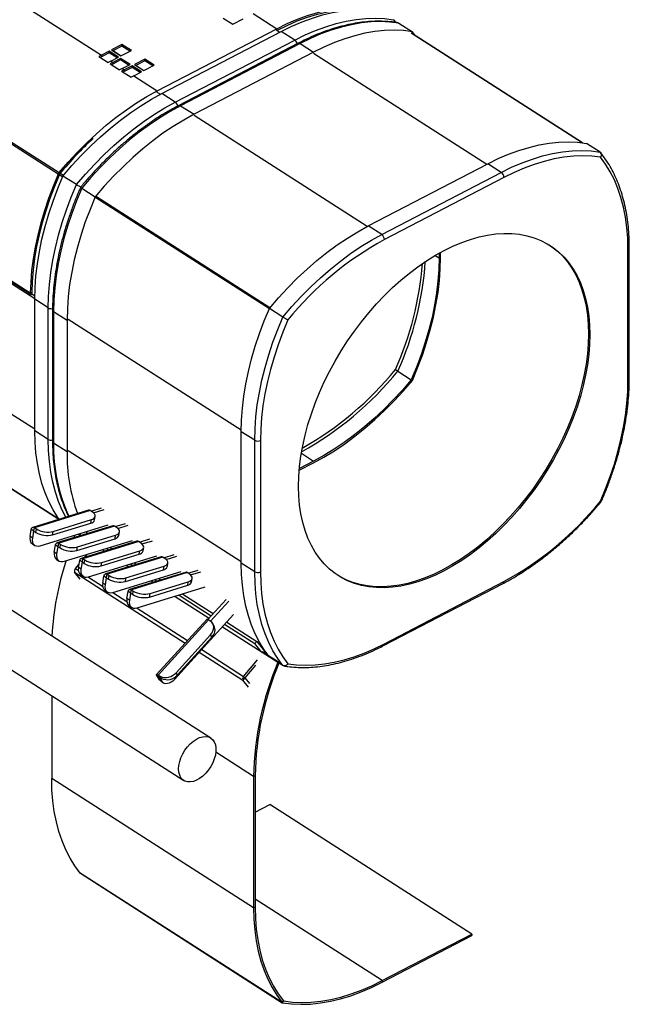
# Model space of a CAD drawing. Header units: millimetres. Extents: x 12 to 1823, y -1370 to 535.
# Tile 12 of 18: x 1421 to 1724, y -1054 to -565. Entities that reach past the tile are written whole.
import ezdxf

# ---------------------------------------------------------------- set-up
doc = ezdxf.new("R2010")
doc.units = ezdxf.units.MM

msp = doc.modelspace()

# ---------------------------------------------------------------- linework, layer by layer
at = {"color": 7, "linetype": 'Continuous', "lineweight": 25}
for p, q in [((1111.25, -358), (1461.67, -582.52)), ((1440.16, -641.72), (1061.96, -399.4)), ((1062.45, -398.62), (1440.64, -640.93)), ((1537.17, -561.9), (1548.88, -569.4)), ((1522.27, -564.21), (1526.95, -567.21)), ((1526.95, -567.21), (1532.15, -564.51)), ((1608.08, -566.3), (1607.23, -565.2)), ((1609.6, -566.63), (1616.3, -570.92)), ((1489.45, -600.32), (1548.88, -569.4)), ((1491.69, -601.65), (1551.13, -570.73)), ((1548.88, -570.22), (1548.88, -569.4)), ((1557.82, -575.02), (1551.13, -570.73)), ((1700.88, -626.12), (1615.86, -571.65)), ((1617.81, -572.9), (1616.3, -570.92)), ((1471.88, -577.2), (1466.68, -579.91)), ((1476.57, -580.21), (1471.88, -577.2)), ((1471.88, -578.02), (1471.88, -577.2)), ((1498.39, -605.93), (1557.82, -575.02)), ((1559.58, -576.6), (1500.14, -607.51)), ((1560.5, -576.74), (1501.06, -607.65)), ((1560.5, -576.74), (1567.19, -581.03)), ((1465.57, -580.49), (1461.67, -582.52)), ((1465.57, -581.31), (1461.67, -583.33)), ((1470.26, -583.49), (1465.57, -580.49)), ((1465.57, -581.31), (1465.57, -580.49)), ((1469.55, -583.86), (1465.57, -581.31)), ((1466.68, -579.91), (1471.37, -582.91)), ((1471.88, -578.02), (1467.39, -580.36)), ((1471.37, -582.91), (1476.57, -580.21)), ((1475.87, -580.57), (1471.88, -578.02)), ((1567.19, -581.03), (1507.76, -611.94)), ((1460.36, -583.21), (1465.04, -586.21)), ((1461.67, -582.52), (1461.67, -583.33)), ((1466.05, -586.85), (1470.73, -589.86)), ((1466.35, -585.52), (1470.26, -583.49)), ((1466.35, -585.52), (1467.36, -586.16)), ((1471.26, -584.13), (1467.36, -586.16)), ((1471.26, -584.95), (1467.36, -586.98)), ((1467.36, -586.16), (1467.36, -586.98)), ((1475.94, -587.14), (1471.26, -584.13)), ((1471.26, -584.95), (1471.26, -584.13)), ((1475.24, -587.5), (1471.26, -584.95)), ((1472.04, -589.17), (1475.94, -587.14)), ((1483.26, -584.5), (1478.06, -587.2)), ((1478.06, -587.2), (1482.75, -590.2)), ((1483.26, -585.31), (1478.77, -587.65)), ((1487.95, -587.5), (1483.26, -584.5)), ((1483.26, -585.31), (1483.26, -584.5)), ((1487.25, -587.86), (1483.26, -585.31)), ((1471.74, -590.5), (1476.42, -593.5)), ((1472.04, -589.17), (1473.05, -589.81)), ((1476.95, -587.78), (1473.05, -589.81)), ((1476.95, -588.6), (1473.05, -590.63)), ((1473.05, -589.81), (1473.05, -590.63)), ((1481.63, -590.78), (1476.95, -587.78)), ((1476.95, -588.6), (1476.95, -587.78)), ((1480.93, -591.15), (1476.95, -588.6)), ((1477.73, -592.81), (1481.63, -590.78)), ((1482.75, -590.2), (1487.95, -587.5)), ((1477.73, -592.81), (1489.45, -600.32)), ((1489.45, -601.13), (1489.45, -600.32)), ((1498.39, -605.93), (1491.69, -601.65)), ((1501.06, -607.65), (1507.76, -611.94)), ((1709.61, -630.71), (1702.91, -626.42)), ((1441.03, -641.43), (1440.64, -640.93)), ((1594.37, -667.44), (1653.81, -636.52)), ((1601.07, -671.73), (1660.5, -640.81)), ((1660.5, -640.81), (1653.81, -636.52)), ((1440.79, -641.82), (1440.16, -641.72)), ((1449.28, -646.91), (1442.59, -642.62)), ((1661.84, -643.3), (1602.41, -674.22)), ((1451.96, -648.63), (1458.65, -652.92)), ((1601.07, -671.73), (1594.37, -667.44)), ((1387.19, -676.18), (1426.52, -701.38)), ((1723.5, -744.33), (1723.5, -679)), ((1724.17, -743.47), (1724.17, -678.14)), ((1629.6, -680.94), (1629.6, -683.3)), ((1630.34, -682.91), (1630.34, -680.53)), ((1427.05, -700.53), (1426.31, -700.91)), ((1427.12, -700.51), (1427.06, -700.54)), ((1427.06, -700.54), (1427.06, -701.35)), ((1427.11, -701.33), (1427.06, -701.35)), ((1428.56, -702.3), (1427.07, -701.35)), ((1435.24, -708.19), (1428.54, -703.9)), ((1428.54, -769.22), (1428.54, -703.9)), ((1435.24, -773.51), (1435.24, -708.19)), ((1437.4, -709.13), (1437.4, -774.45)), ((1551.96, -712.7), (1545.27, -708.41)), ((1437.92, -709.9), (1444.61, -714.19)), ((1437.92, -709.9), (1437.92, -775.23)), ((1444.61, -714.19), (1444.61, -779.51)), ((1609.06, -739.58), (1615.76, -743.87)), ((1348.15, -754.1), (1440.5, -813.26)), ((1435.24, -773.51), (1428.54, -769.22)), ((1537.92, -773.98), (1531.23, -769.69)), ((1531.23, -835.01), (1531.23, -769.69)), ((1437.92, -775.23), (1444.61, -779.51)), ((1537.92, -839.3), (1537.92, -773.98)), ((1540.74, -774.06), (1540.74, -839.38)), ((1560.04, -788.88), (1567.19, -785.16)), ((1567.19, -784.34), (1560.12, -788.02)), ((1516.1, -921.99), (1318.22, -795.2)), ((1455.25, -808.73), (1427.53, -817.25)), ((1456.12, -808.89), (1428.4, -817.41)), ((1457.06, -809.49), (1456.12, -808.89)), ((1456.53, -809.16), (1461.66, -807.58)), ((1457.78, -810.04), (1463, -808.44)), ((1458.32, -813.54), (1458.6, -811.79)), ((1304.73, -816.25), (1502.62, -943.04)), ((1464.96, -816.15), (1431.08, -826.57)), ((1437.45, -820.99), (1456.41, -815.16)), ((1437.73, -819.24), (1456.69, -813.41)), ((1467.3, -816.45), (1439.58, -824.97)), ((1468.17, -816.61), (1440.45, -825.13)), ((1456.41, -815.16), (1456.69, -813.41)), ((1469.1, -817.21), (1468.17, -816.61)), ((1468.58, -816.88), (1473.71, -815.3)), ((1469.83, -817.76), (1475.05, -816.16)), ((1426.22, -821.81), (1426.78, -818.31)), ((1427.55, -822.66), (1426.22, -821.81)), ((1428.12, -819.16), (1426.78, -818.31)), ((1427.55, -822.66), (1428.12, -819.16)), ((1428.12, -819.16), (1428.4, -817.41)), ((1428.12, -819.16), (1429.06, -819.77)), ((1428.4, -817.41), (1429.34, -818.02)), ((1429.06, -819.77), (1429.34, -818.02)), ((1437.45, -820.99), (1437.73, -819.24)), ((1448.07, -822.36), (1448.53, -821.2)), ((1449.78, -826.96), (1468.74, -821.13)), ((1450.2, -820.69), (1451.28, -821.38)), ((1450.57, -820.58), (1451.64, -821.26)), ((1450.8, -820.5), (1451.14, -820.94)), ((1454.08, -819.5), (1454.59, -820.36)), ((1468.46, -822.88), (1468.74, -821.13)), ((1470.37, -821.26), (1470.65, -819.51)), ((1427.35, -825.51), (1428.69, -826.37)), ((1438.26, -829.53), (1438.83, -826.03)), ((1440.17, -826.88), (1438.83, -826.03)), ((1439.6, -830.38), (1440.17, -826.88)), ((1440.17, -826.88), (1440.45, -825.13)), ((1440.17, -826.88), (1441.1, -827.49)), ((1440.45, -825.13), (1441.39, -825.73)), ((1441.1, -827.49), (1441.39, -825.73)), ((1477.01, -823.87), (1443.13, -834.29)), ((1449.5, -828.71), (1468.46, -822.88)), ((1449.5, -828.71), (1449.78, -826.96)), ((1479.35, -824.17), (1451.63, -832.69)), ((1480.22, -824.33), (1452.5, -832.85)), ((1481.15, -824.93), (1480.22, -824.33)), ((1480.63, -824.6), (1485.76, -823.02)), ((1481.88, -825.48), (1487.1, -823.88)), ((1439.6, -830.38), (1438.26, -829.53)), ((1453.39, -832.15), (1454.53, -830.79)), ((1489.06, -831.59), (1455.18, -842.01)), ((1461.55, -836.43), (1480.51, -830.6)), ((1461.83, -834.68), (1480.79, -828.85)), ((1462.25, -828.41), (1463.32, -829.1)), ((1491.39, -831.89), (1463.68, -840.41)), ((1464.23, -827.8), (1465.3, -828.49)), ((1466.07, -827.23), (1467.14, -827.92)), ((1480.51, -830.6), (1480.79, -828.85)), ((1482.42, -828.98), (1482.7, -827.23)), ((1492.68, -832.32), (1497.81, -830.74)), ((1493.93, -833.2), (1499.14, -831.6)), ((1439.4, -833.23), (1440.74, -834.09)), ((1448.74, -837.73), (1450.59, -835.5)), ((1450.31, -837.25), (1450.88, -833.75)), ((1452.22, -834.6), (1450.88, -833.75)), ((1451.65, -838.1), (1452.22, -834.6)), ((1452.22, -834.6), (1452.5, -832.85)), ((1452.22, -834.6), (1453.15, -835.2)), ((1452.5, -832.85), (1453.44, -833.45)), ((1453.15, -835.2), (1453.44, -833.45)), ((1461.55, -836.43), (1461.83, -834.68)), ((1492.26, -832.05), (1464.55, -840.57)), ((1473.88, -842.4), (1492.84, -836.57)), ((1474.3, -836.13), (1475.37, -836.82)), ((1476.28, -835.52), (1477.35, -836.21)), ((1478.12, -834.95), (1479.19, -835.64)), ((1493.2, -832.65), (1492.26, -832.05)), ((1492.56, -838.32), (1492.84, -836.57)), ((1494.47, -836.7), (1494.75, -834.95)), ((1537.92, -839.3), (1531.23, -835.01)), ((1451.1, -843.02), (1448.38, -839.6)), ((1451.65, -838.1), (1450.31, -837.25)), ((1451.45, -840.95), (1452.79, -841.81)), ((1462.36, -844.97), (1462.93, -841.47)), ((1464.26, -842.32), (1462.93, -841.47)), ((1464.26, -842.32), (1464.55, -840.57)), ((1464.55, -840.57), (1465.48, -841.17)), ((1465.2, -842.92), (1465.48, -841.17)), ((1501.11, -839.31), (1467.23, -849.73)), ((1473.59, -844.15), (1492.56, -838.32)), ((1503.44, -839.61), (1475.73, -848.13)), ((1504.31, -839.77), (1476.6, -848.29)), ((1505.25, -840.37), (1504.31, -839.77)), ((1504.73, -840.04), (1509.85, -838.46)), ((1505.98, -840.92), (1511.19, -839.32)), ((1463.7, -845.82), (1462.36, -844.97)), ((1463.7, -845.82), (1464.26, -842.32)), ((1464.26, -842.32), (1465.2, -842.92)), ((1473.59, -844.15), (1473.88, -842.4)), ((1485.64, -851.87), (1504.61, -846.04)), ((1485.93, -850.12), (1504.89, -844.29)), ((1486.35, -843.85), (1487.42, -844.54)), ((1488.33, -843.24), (1489.4, -843.93)), ((1490.17, -842.67), (1491.24, -843.36)), ((1504.61, -846.04), (1504.89, -844.29)), ((1506.51, -844.42), (1506.8, -842.67)), ((1601.99, -876), (1661.43, -845.09)), ((1602.41, -875.08), (1661.84, -844.17)), ((1463.5, -848.67), (1464.84, -849.53)), ((1474.41, -852.69), (1474.97, -849.19)), ((1476.31, -850.04), (1474.97, -849.19)), ((1475.75, -853.54), (1476.31, -850.04)), ((1476.31, -850.04), (1476.6, -848.29)), ((1476.31, -850.04), (1477.25, -850.64)), ((1476.6, -848.29), (1477.53, -848.89)), ((1477.25, -850.64), (1477.53, -848.89)), ((1513.16, -847.03), (1479.28, -857.45)), ((1485.64, -851.87), (1485.93, -850.12)), ((1500.38, -850.96), (1516.32, -861.18)), ((1502.22, -850.39), (1517.32, -860.07)), ((1475.75, -853.54), (1474.41, -852.69)), ((1475.55, -856.39), (1476.89, -857.25)), ((1498.4, -851.57), (1515.24, -862.36)), ((1514.6, -863.06), (1523.64, -853.15)), ((1515.95, -863.91), (1524.98, -854.01)), ((1527.34, -860.64), (1497.97, -892.83)), ((1514.1, -862.97), (1489.09, -890.38)), ((1514.89, -863.23), (1489.88, -890.64)), ((1515.82, -863.83), (1514.89, -863.23)), ((1517.63, -866.03), (1516.94, -864.94)), ((1522.97, -865.43), (1537.98, -875.05)), ((1523.97, -864.33), (1538.93, -873.92)), ((1498.78, -889.48), (1515.89, -870.73)), ((1516.58, -871.82), (1515.89, -870.73)), ((1521.89, -866.62), (1549.44, -884.27)), ((1499.47, -890.57), (1516.58, -871.82)), ((1537.98, -875.05), (1538.93, -873.92)), ((1540.98, -878.83), (1537.98, -875.05)), ((1538.93, -873.92), (1542.84, -878.83)), ((1541.59, -878.89), (1550.09, -884.34)), ((1542.99, -879.21), (1543.76, -879.7)), ((1532.41, -891.34), (1539.26, -883.12)), ((1538.31, -885.7), (1533, -892.08)), ((1549.44, -884.27), (1550.09, -884.34)), ((1551.96, -885.97), (1549.95, -884.68)), ((1489.88, -890.64), (1490.82, -891.24)), ((1490.57, -891.72), (1489.88, -890.64)), ((1499.47, -890.57), (1498.78, -889.48)), ((1490.57, -891.72), (1489.23, -890.87)), ((1490.61, -893.04), (1489.23, -890.87)), ((1491.95, -893.9), (1490.57, -891.72)), ((1490.57, -891.72), (1491.51, -892.32)), ((1491.95, -893.9), (1490.61, -893.04)), ((1491.51, -892.32), (1490.82, -891.24)), ((1491.32, -893.77), (1492.66, -894.62)), ((1533, -892.08), (1532.05, -893.21)), ((1534.77, -896.63), (1532.05, -893.21)), ((1533, -892.08), (1532.41, -891.34)), ((1533, -892.08), (1535.27, -894.93)), ((1436.97, -900.98), (1436.97, -942.06)), ((1537.38, -1006.39), (1436.97, -942.06)), ((1538.12, -940.68), (1537.38, -941.07)), ((1537.38, -941.07), (1537.38, -1006.39)), ((1538.12, -940.68), (1538.12, -1006)), ((1538.12, -958.85), (1545.44, -955.05)), ((1645.85, -1019.38), (1545.44, -955.05)), ((1551.53, -1053.43), (1451.13, -989.09)), ((1451.22, -989.18), (1551.63, -1053.51)), ((1537.38, -1006.39), (1538.12, -1006)), ((1601.27, -1042.56), (1645.85, -1019.38)), ((1601.27, -1043.38), (1645.85, -1020.19)), ((1645.85, -1019.38), (1645.85, -1020.19)), ((1601.27, -1042.56), (1601.27, -1043.38)), ((1551.53, -1053.43), (1552.16, -1052.67)), ((1552.17, -1052.67), (1551.77, -1053.57))]:
    msp.add_line(p, q, dxfattribs=at)
at = {"color": 9, "linetype": 'Continuous', "lineweight": 25}
for p, q in [((1548.95, -570.15), (1550.42, -571.1)), ((1700.8, -626.11), (1615.71, -571.59)), ((1467.5, -580.3), (1471.49, -582.85)), ((1653.25, -636.82), (1567.19, -581.68)), ((1478.88, -587.59), (1482.86, -590.14)), ((1489.52, -601.07), (1490.99, -602.01)), ((1593.81, -667.73), (1507.76, -612.59)), ((1442.41, -643.02), (1440.73, -641.95)), ((1441.24, -641.17), (1442.91, -642.24)), ((1545.19, -708.61), (1458.99, -653.38)), ((1545.44, -708.21), (1459.24, -652.98)), ((1426.31, -700.91), (1386.99, -675.71)), ((1392.74, -680.61), (1428.54, -703.55)), ((1627.66, -682.05), (1629.6, -683.3)), ((1427.05, -700.53), (1427.06, -700.54)), ((1531.23, -769), (1445.2, -713.88)), ((1347.9, -716.69), (1428.54, -768.36)), ((1440.55, -813.25), (1348.09, -754)), ((1531.23, -834.32), (1445.2, -779.2)), ((1561.11, -780.45), (1567.19, -784.34)), ((1450.87, -820.48), (1451.28, -821.03)), ((1448.38, -839.6), (1503.31, -874.8)), ((1448.74, -837.73), (1450.25, -838.7)), ((1455.34, -841.96), (1462.3, -846.42)), ((1467.39, -849.68), (1474.35, -854.14)), ((1479.44, -857.4), (1504.52, -873.47)), ((1510.32, -879.29), (1532.05, -893.21)), ((1511.54, -877.96), (1532.41, -891.34)), ((1542.37, -879.39), (1542.84, -878.83)), ((1543.73, -879.65), (1542.98, -879.18)), ((1537.38, -941.07), (1518.57, -929.02)), ((1601.27, -1042.56), (1538.12, -1002.1)), ((1552.17, -1052.67), (1552.16, -1052.67))]:
    msp.add_line(p, q, dxfattribs=at)
at = {"color": 7, "linetype": 'Continuous', "lineweight": 25, "flags": 128}
for points in [[(1548.88, -569.4), (1554.02, -566.89), (1559.14, -564.69), (1564.23, -562.82), (1569.27, -561.29), (1574.25, -560.09), (1579.15, -559.23), (1583.96, -558.72), (1588.66, -558.55), (1593.24, -558.73), (1597.69, -559.25)], [(1548.88, -570.22), (1553.98, -567.72), (1559.06, -565.55), (1564.11, -563.69), (1569.11, -562.17), (1574.05, -560.98), (1578.91, -560.13), (1583.68, -559.62), (1588.35, -559.45), (1592.89, -559.63), (1597.3, -560.15)], [(1551.13, -570.73), (1556.3, -568.2), (1561.45, -565.99), (1566.58, -564.12), (1571.65, -562.58), (1576.66, -561.38), (1581.6, -560.53), (1586.43, -560.03), (1591.16, -559.88), (1595.77, -560.08), (1600.23, -560.63)], [(1557.82, -575.02), (1562.99, -572.49), (1568.15, -570.28), (1573.27, -568.41), (1578.35, -566.87), (1583.36, -565.67), (1588.29, -564.82), (1593.13, -564.32), (1597.86, -564.17), (1602.46, -564.37), (1606.93, -564.92)], [(1609.6, -566.63), (1605.14, -566.08), (1600.53, -565.88), (1595.81, -566.04), (1590.97, -566.54), (1586.03, -567.39), (1581.02, -568.58), (1575.95, -570.12), (1570.82, -572), (1565.67, -574.2), (1560.5, -576.74)], [(1616.3, -570.92), (1611.83, -570.37), (1607.23, -570.17), (1602.5, -570.33), (1597.66, -570.83), (1592.73, -571.68), (1587.72, -572.87), (1582.64, -574.41), (1577.52, -576.29), (1572.36, -578.49), (1567.19, -581.03)], [(1440.64, -640.93), (1445.09, -635.79), (1449.67, -630.85), (1454.37, -626.12), (1459.18, -621.63), (1464.08, -617.39), (1469.06, -613.41), (1474.1, -609.7), (1479.19, -606.28), (1484.31, -603.14), (1489.45, -600.32)], [(1442.59, -642.62), (1447.05, -637.43), (1451.66, -632.44), (1456.39, -627.67), (1461.22, -623.14), (1466.16, -618.86), (1471.17, -614.85), (1476.24, -611.1), (1481.37, -607.65), (1486.52, -604.49), (1491.69, -601.65)], [(1449.28, -646.91), (1453.75, -641.72), (1458.35, -636.73), (1463.08, -631.96), (1467.92, -627.43), (1472.85, -623.15), (1477.86, -619.13), (1482.94, -615.39), (1488.06, -611.94), (1493.22, -608.78), (1498.39, -605.93)], [(1501.06, -607.65), (1495.89, -610.5), (1490.74, -613.65), (1485.61, -617.11), (1480.54, -620.85), (1475.53, -624.87), (1470.6, -629.15), (1465.76, -633.68), (1461.03, -638.45), (1456.43, -643.43), (1451.96, -648.63)], [(1507.76, -611.94), (1502.59, -614.79), (1497.43, -617.94), (1492.31, -621.4), (1487.23, -625.14), (1482.22, -629.16), (1477.29, -633.44), (1472.45, -637.97), (1467.72, -642.73), (1463.12, -647.72), (1458.65, -652.92)], [(1653.81, -636.52), (1658.98, -633.99), (1664.14, -631.78), (1669.26, -629.91), (1674.33, -628.37), (1679.35, -627.17), (1684.28, -626.32), (1689.12, -625.82), (1693.84, -625.67), (1698.45, -625.87), (1702.91, -626.42)], [(1660.5, -640.81), (1665.67, -638.28), (1670.83, -636.07), (1675.95, -634.2), (1681.03, -632.66), (1686.04, -631.46), (1690.97, -630.61), (1695.81, -630.11), (1700.54, -629.96), (1705.14, -630.16), (1709.61, -630.71)], [(1709.87, -633.31), (1705.49, -632.8), (1700.99, -632.62), (1696.36, -632.79), (1691.63, -633.29), (1686.8, -634.14), (1681.9, -635.32), (1676.94, -636.83), (1671.93, -638.67), (1666.9, -640.83), (1661.84, -643.3)], [(1723.5, -679), (1723.36, -673.52), (1722.95, -668.2), (1722.25, -663.06), (1721.27, -658.11), (1720.03, -653.37), (1718.51, -648.86), (1716.73, -644.59), (1714.7, -640.56), (1712.4, -636.8), (1709.87, -633.31)], [(1440.16, -641.72), (1437.65, -647.76), (1435.38, -653.82), (1433.35, -659.89), (1431.57, -665.93), (1430.04, -671.95), (1428.77, -677.91), (1427.76, -683.8), (1427.01, -689.61), (1426.53, -695.32), (1426.31, -700.91)], [(1440.79, -641.82), (1438.3, -647.81), (1436.05, -653.83), (1434.04, -659.84), (1432.27, -665.84), (1430.75, -671.8), (1429.49, -677.72), (1428.49, -683.57), (1427.75, -689.33), (1427.27, -694.99), (1427.05, -700.53)], [(1428.54, -703.9), (1428.69, -698.14), (1429.12, -692.25), (1429.84, -686.24), (1430.84, -680.14), (1432.12, -673.97), (1433.69, -667.74), (1435.52, -661.47), (1437.62, -655.18), (1439.98, -648.89), (1442.59, -642.62)], [(1435.24, -708.19), (1435.38, -702.43), (1435.81, -696.54), (1436.53, -690.53), (1437.53, -684.43), (1438.82, -678.26), (1440.38, -672.02), (1442.21, -665.75), (1444.31, -659.47), (1446.67, -653.18), (1449.28, -646.91)], [(1451.96, -648.63), (1449.35, -654.89), (1446.99, -661.18), (1444.89, -667.47), (1443.06, -673.74), (1441.5, -679.97), (1440.21, -686.15), (1439.21, -692.25), (1438.49, -698.25), (1438.06, -704.14), (1437.92, -709.9)], [(1458.65, -652.92), (1456.04, -659.18), (1453.68, -665.47), (1451.58, -671.76), (1449.75, -678.03), (1448.19, -684.26), (1446.91, -690.44), (1445.9, -696.54), (1445.19, -702.54), (1444.75, -708.43), (1444.61, -714.19)], [(1545.27, -708.41), (1549.74, -703.22), (1554.34, -698.23), (1559.07, -693.46), (1563.91, -688.93), (1568.84, -684.65), (1573.85, -680.64), (1578.93, -676.89), (1584.05, -673.44), (1589.2, -670.28), (1594.37, -667.44)], [(1551.96, -712.7), (1556.43, -707.51), (1561.03, -702.52), (1565.76, -697.75), (1570.6, -693.22), (1575.53, -688.94), (1580.54, -684.92), (1585.62, -681.18), (1590.74, -677.73), (1595.9, -674.57), (1601.07, -671.73)], [(1559.69, -796.87), (1559.82, -791.99), (1560.22, -787), (1560.88, -781.9), (1561.79, -776.72), (1562.97, -771.48), (1564.4, -766.19), (1566.07, -760.88), (1567.99, -755.56), (1570.14, -750.25), (1572.51, -744.98), (1575.1, -739.75), (1577.91, -734.6), (1580.9, -729.54), (1584.09, -724.59), (1587.45, -719.76), (1590.98, -715.08), (1594.65, -710.55), (1598.46, -706.21), (1602.4, -702.06), (1606.44, -698.11), (1610.57, -694.39), (1614.79, -690.91), (1619.07, -687.68), (1623.39, -684.7), (1627.75, -682), (1632.12, -679.58), (1636.5, -677.45), (1640.86, -675.62), (1645.18, -674.09), (1649.46, -672.88), (1653.67, -671.98), (1657.81, -671.39), (1661.85, -671.13), (1665.79, -671.19), (1669.6, -671.57), (1673.27, -672.27), (1676.8, -673.29), (1680.16, -674.62), (1683.34, -676.26), (1686.34, -678.2), (1689.14, -680.44), (1691.74, -682.96), (1694.11, -685.76), (1696.26, -688.84), (1698.18, -692.16), (1699.85, -695.73), (1701.28, -699.54), (1702.45, -703.56), (1703.37, -707.78), (1704.03, -712.2), (1704.43, -716.78), (1704.56, -721.52), (1704.43, -726.39), (1704.03, -731.39), (1703.37, -736.49), (1702.45, -741.66), (1701.28, -746.91), (1699.85, -752.2), (1698.18, -757.51), (1696.26, -762.83), (1694.11, -768.14), (1691.74, -773.41), (1689.14, -778.63), (1686.34, -783.79), (1683.34, -788.85), (1680.16, -793.8), (1676.8, -798.63), (1673.27, -803.31), (1669.6, -807.83), (1665.79, -812.18), (1661.85, -816.33), (1657.81, -820.27), (1653.67, -823.99), (1649.46, -827.48), (1645.18, -830.71), (1640.86, -833.68), (1636.5, -836.39), (1632.12, -838.81), (1627.75, -840.94), (1623.39, -842.77), (1619.07, -844.29), (1614.79, -845.51), (1610.57, -846.41), (1606.44, -846.99), (1602.4, -847.26), (1598.46, -847.2), (1594.65, -846.82), (1590.98, -846.12), (1587.45, -845.1), (1584.09, -843.77), (1580.9, -842.13), (1577.91, -840.19), (1575.1, -837.95), (1572.51, -835.43), (1570.14, -832.62), (1567.99, -829.55), (1566.07, -826.22), (1564.4, -822.65), (1562.97, -818.85), (1561.79, -814.83), (1560.88, -810.6), (1560.22, -806.19), (1559.82, -801.61), (1559.69, -796.87)], [(1684.39, -676.89), (1685.67, -677.77), (1688.47, -680.01), (1691.07, -682.53), (1693.44, -685.34), (1695.59, -688.41), (1697.51, -691.73), (1699.18, -695.31), (1700.61, -699.11), (1701.79, -703.13), (1702.7, -707.36), (1703.36, -711.77), (1703.76, -716.35), (1703.89, -721.09), (1703.76, -725.96), (1703.36, -730.96), (1702.7, -736.06), (1701.79, -741.24), (1700.61, -746.48), (1699.18, -751.77), (1697.51, -757.08), (1695.59, -762.4), (1693.44, -767.71), (1691.07, -772.98), (1688.47, -778.21), (1685.67, -783.36), (1682.67, -788.42), (1679.49, -793.37), (1676.13, -798.2), (1672.6, -802.88), (1668.93, -807.4), (1665.12, -811.75), (1661.18, -815.9), (1657.14, -819.84), (1653, -823.56), (1648.79, -827.05), (1644.51, -830.28), (1640.19, -833.26), (1635.83, -835.96), (1631.46, -838.38), (1627.08, -840.51), (1622.72, -842.34), (1618.4, -843.86), (1614.12, -845.08), (1609.91, -845.98), (1605.77, -846.56), (1601.73, -846.83), (1597.79, -846.77), (1593.98, -846.39), (1590.31, -845.69), (1586.78, -844.67), (1583.42, -843.34), (1580.24, -841.7), (1579.19, -841.07)], [(1629.6, -683.3), (1629.46, -688.99), (1629.03, -694.81), (1628.32, -700.75), (1627.33, -706.78), (1626.07, -712.88), (1624.53, -719.04), (1622.73, -725.24), (1620.66, -731.46), (1618.33, -737.67), (1615.76, -743.87)], [(1616.3, -744.18), (1618.91, -737.92), (1621.27, -731.63), (1623.37, -725.34), (1625.2, -719.07), (1626.76, -712.84), (1628.04, -706.66), (1629.05, -700.56), (1629.76, -694.56), (1630.2, -688.67), (1630.34, -682.91)], [(1531.23, -769.69), (1531.37, -763.93), (1531.8, -758.04), (1532.52, -752.03), (1533.52, -745.93), (1534.81, -739.76), (1536.37, -733.53), (1538.2, -727.26), (1540.3, -720.97), (1542.66, -714.68), (1545.27, -708.41)], [(1537.92, -773.98), (1538.06, -768.22), (1538.5, -762.33), (1539.21, -756.32), (1540.22, -750.22), (1541.5, -744.05), (1543.06, -737.81), (1544.89, -731.54), (1546.99, -725.26), (1549.35, -718.97), (1551.96, -712.7)], [(1554.38, -714.18), (1551.84, -720.31), (1549.55, -726.46), (1547.51, -732.6), (1545.74, -738.73), (1544.22, -744.82), (1542.97, -750.85), (1542, -756.81), (1541.3, -762.68), (1540.88, -768.43), (1540.74, -774.06)], [(1615.76, -743.87), (1611.34, -749), (1606.78, -753.92), (1602.1, -758.63), (1597.32, -763.11), (1592.44, -767.33), (1587.49, -771.3), (1582.47, -775), (1577.4, -778.41), (1572.3, -781.53), (1567.19, -784.34)], [(1567.19, -785.16), (1572.36, -782.31), (1577.52, -779.16), (1582.64, -775.7), (1587.72, -771.96), (1592.73, -767.94), (1597.66, -763.66), (1602.5, -759.13), (1607.23, -754.36), (1611.83, -749.38), (1616.3, -744.18)], [(1709.87, -804.2), (1712.4, -798.08), (1714.7, -791.93), (1716.73, -785.79), (1718.51, -779.66), (1720.03, -773.57), (1721.27, -767.53), (1722.25, -761.58), (1722.95, -755.71), (1723.36, -749.95), (1723.5, -744.33)], [(1440.6, -813.24), (1439.98, -812.34), (1437.62, -808.5), (1435.52, -804.4), (1433.69, -800.03), (1432.12, -795.43), (1430.84, -790.59), (1429.84, -785.53), (1429.12, -780.27), (1428.69, -774.83), (1428.54, -769.22)], [(1456.69, -813.41), (1457.47, -813.1), (1458.06, -812.7), (1458.45, -812.23), (1458.61, -811.7), (1458.55, -811.15), (1458.26, -810.58), (1457.75, -810.02), (1457.06, -809.49)], [(1426.78, -818.31), (1426.86, -817.98), (1426.99, -817.7), (1427.16, -817.48), (1427.37, -817.32), (1427.61, -817.23), (1427.87, -817.22), (1428.13, -817.28), (1428.4, -817.41)], [(1468.74, -821.13), (1469.52, -820.82), (1470.11, -820.42), (1470.5, -819.95), (1470.66, -819.42), (1470.6, -818.87), (1470.31, -818.3), (1469.8, -817.74), (1469.1, -817.21)], [(1431.08, -826.57), (1430.25, -826.73), (1429.47, -826.68), (1428.8, -826.43), (1428.24, -825.98), (1427.82, -825.36), (1427.56, -824.57), (1427.47, -823.66), (1427.55, -822.66)], [(1438.83, -826.03), (1438.91, -825.7), (1439.04, -825.42), (1439.21, -825.2), (1439.42, -825.04), (1439.66, -824.95), (1439.92, -824.94), (1440.18, -825), (1440.45, -825.13)], [(1480.79, -828.85), (1481.57, -828.54), (1482.16, -828.14), (1482.55, -827.67), (1482.71, -827.14), (1482.65, -826.59), (1482.36, -826.02), (1481.85, -825.46), (1481.15, -824.93)], [(1443.13, -834.29), (1442.3, -834.45), (1441.52, -834.4), (1440.84, -834.15), (1440.29, -833.7), (1439.87, -833.07), (1439.61, -832.29), (1439.52, -831.38), (1439.6, -830.38)], [(1450.88, -833.75), (1450.96, -833.42), (1451.09, -833.14), (1451.26, -832.92), (1451.47, -832.76), (1451.71, -832.67), (1451.96, -832.66), (1452.23, -832.72), (1452.5, -832.85)], [(1492.84, -836.57), (1493.62, -836.26), (1494.21, -835.86), (1494.6, -835.39), (1494.76, -834.86), (1494.7, -834.31), (1494.41, -833.74), (1493.9, -833.18), (1493.2, -832.65)], [(1544.6, -880.82), (1542.66, -878.13), (1540.3, -874.29), (1538.2, -870.19), (1536.37, -865.83), (1534.81, -861.22), (1533.52, -856.38), (1532.52, -851.32), (1531.8, -846.06), (1531.37, -840.62), (1531.23, -835.01)], [(1455.18, -842.01), (1454.34, -842.17), (1453.57, -842.12), (1452.89, -841.87), (1452.33, -841.42), (1451.92, -840.79), (1451.66, -840.01), (1451.57, -839.1), (1451.65, -838.1)], [(1462.93, -841.47), (1463.01, -841.14), (1463.14, -840.86), (1463.31, -840.64), (1463.52, -840.48), (1463.76, -840.39), (1464.01, -840.38), (1464.28, -840.44), (1464.55, -840.57)], [(1504.89, -844.29), (1505.67, -843.98), (1506.26, -843.58), (1506.64, -843.11), (1506.81, -842.58), (1506.74, -842.03), (1506.45, -841.46), (1505.95, -840.9), (1505.25, -840.37)], [(1551.96, -885.97), (1549.35, -882.42), (1546.99, -878.58), (1544.89, -874.48), (1543.06, -870.11), (1541.5, -865.5), (1540.22, -860.66), (1539.21, -855.61), (1538.5, -850.35), (1538.06, -844.91), (1537.92, -839.3)], [(1540.74, -839.38), (1540.88, -844.87), (1541.3, -850.19), (1542, -855.33), (1542.97, -860.28), (1544.22, -865.01), (1545.74, -869.53), (1547.51, -873.8), (1549.55, -877.83), (1551.84, -881.59), (1554.38, -885.08)], [(1467.23, -849.73), (1466.39, -849.89), (1465.62, -849.84), (1464.94, -849.59), (1464.38, -849.14), (1463.97, -848.51), (1463.71, -847.73), (1463.62, -846.82), (1463.7, -845.82)], [(1474.97, -849.19), (1475.06, -848.86), (1475.18, -848.58), (1475.36, -848.36), (1475.57, -848.2), (1475.8, -848.11), (1476.06, -848.1), (1476.33, -848.16), (1476.6, -848.29)], [(1479.28, -857.45), (1478.44, -857.61), (1477.67, -857.56), (1476.99, -857.31), (1476.43, -856.86), (1476.02, -856.23), (1475.76, -855.45), (1475.67, -854.54), (1475.75, -853.54)], [(1514.89, -863.23), (1514.64, -863.08), (1514.43, -862.98), (1514.26, -862.93), (1514.14, -862.94), (1514.1, -862.97)], [(1515.89, -870.73), (1516.59, -869.83), (1517.1, -868.88), (1517.41, -867.89), (1517.51, -866.91), (1517.39, -865.99), (1517.06, -865.14), (1516.53, -864.41), (1515.82, -863.83)], [(1554.38, -885.08), (1558.76, -885.59), (1563.26, -885.76), (1567.89, -885.6), (1572.62, -885.09), (1577.45, -884.25), (1582.35, -883.07), (1587.31, -881.56), (1592.31, -879.72), (1597.35, -877.56), (1602.41, -875.08)], [(1489.23, -890.87), (1489.12, -890.67), (1489.07, -890.52), (1489.08, -890.41), (1489.14, -890.35), (1489.25, -890.34), (1489.42, -890.39), (1489.63, -890.49), (1489.88, -890.64)], [(1491.32, -893.77), (1491.09, -893.6), (1490.61, -893.04)], [(1497.97, -892.83), (1497.16, -893.62), (1496.3, -894.24), (1495.43, -894.69), (1494.57, -894.94), (1493.77, -894.98), (1493.04, -894.82), (1492.43, -894.45), (1491.95, -893.9)], [(1500.07, -937.34), (1500.21, -935.55), (1500.6, -933.67), (1501.25, -931.75), (1502.13, -929.86), (1503.22, -928.04), (1504.49, -926.36), (1505.9, -924.84), (1507.4, -923.55), (1508.97, -922.52), (1510.54, -921.78), (1512.08, -921.34), (1513.54, -921.23), (1514.88, -921.44), (1516.06, -921.96), (1517.05, -922.8), (1517.82, -923.91), (1518.35, -925.27), (1518.61, -926.84), (1518.61, -928.57), (1518.35, -930.41), (1517.82, -932.32), (1517.05, -934.23), (1516.06, -936.09), (1514.88, -937.85), (1513.54, -939.45), (1512.08, -940.86), (1510.54, -942.02), (1508.97, -942.92), (1507.4, -943.51), (1505.9, -943.79), (1504.49, -943.74), (1503.22, -943.37), (1502.13, -942.68), (1501.25, -941.71), (1500.6, -940.47), (1500.21, -939), (1500.07, -937.34)], [(1451.13, -989.09), (1448.49, -985.52), (1446.12, -981.65), (1444, -977.52), (1442.15, -973.12), (1440.58, -968.47), (1439.29, -963.59), (1438.28, -958.49), (1437.55, -953.2), (1437.12, -947.71), (1436.97, -942.06)], [(1537.38, -1006.39), (1537.52, -1012.04), (1537.96, -1017.53), (1538.68, -1022.83), (1539.69, -1027.92), (1540.99, -1032.8), (1542.56, -1037.45), (1544.41, -1041.85), (1546.52, -1045.99), (1548.9, -1049.85), (1551.53, -1053.43)], [(1538.12, -1006), (1538.26, -1011.61), (1538.7, -1017.05), (1539.41, -1022.31), (1540.42, -1027.37), (1541.7, -1032.21), (1543.26, -1036.82), (1545.09, -1041.18), (1547.19, -1045.28), (1549.55, -1049.12), (1552.16, -1052.67)], [(1551.77, -1053.57), (1556.27, -1054.12), (1560.92, -1054.32), (1565.68, -1054.17), (1570.56, -1053.66), (1575.53, -1052.8), (1580.58, -1051.6), (1585.7, -1050.05), (1590.86, -1048.16), (1596.06, -1045.93), (1601.27, -1043.38)], [(1552.17, -1052.67), (1556.63, -1053.22), (1561.24, -1053.41), (1565.96, -1053.26), (1570.8, -1052.76), (1575.73, -1051.91), (1580.75, -1050.71), (1585.82, -1049.18), (1590.94, -1047.3), (1596.1, -1045.09), (1601.27, -1042.56)]]:
    msp.add_lwpolyline(points, dxfattribs=at)
at = {"color": 9, "linetype": 'Continuous', "lineweight": 25, "flags": 128}
msp.add_lwpolyline([(1443.98, -812.19), (1442.21, -808.69), (1440.38, -804.32), (1438.82, -799.71), (1437.53, -794.87), (1436.53, -789.82), (1435.81, -784.56), (1435.38, -779.12), (1435.24, -773.51)], dxfattribs=at)
at = {"color": 9, "linetype": 'Continuous', "lineweight": 25}
for centre, radius, start, end in [((1555.88, -577.68), 3.29, 14.4288, 53.8779), ((1559.92, -577.46), 0.93, 51.149, 111.4455), ((1496.51, -608.55), 3.22, 13.7401, 54.3418), ((1500.48, -608.37), 0.929, 51.1432, 111.4839), ((1723.13, -678.03), 1.04, 290.8957, 353.8122), ((1464.59, -674.35), 158.52, 335.7004, 356.0996), ((1463.14, -673.96), 158.6, 335.8507, 355.5984), ((1436.73, -705.55), 3.03, 240.6038, 283.1128), ((1438.35, -709.05), 0.955, 184.5119, 242.7178), ((1482.19, -636.83), 161.86, 299.3679, 320.9315), ((1482.58, -637.24), 162.7, 298.9137, 321.0241), ((1723.13, -743.36), 1.04, 290.8967, 353.8461), ((1436.72, -770.87), 3.03, 240.6013, 282.9091), ((1438.35, -774.38), 0.955, 184.5583, 242.712), ((1519.64, -777.24), 81.75, 178.5905, 204.9491), ((1660.89, -844.29), 0.96, 303.9978, 7.1993), ((1601.49, -875.22), 0.93, 302.8378, 8.364)]:
    msp.add_arc(centre, radius, start, end, dxfattribs=at)
at = {"color": 7, "linetype": 'Continuous', "lineweight": 25}
for centre, radius, start, end in [((1518.08, -690.96), 122.24, 117.4819, 118.1765), ((1517.46, -690.59), 120.89, 117.4809, 117.8094), ((1522.76, -693.96), 122.24, 117.4819, 118.1765), ((1523.77, -694.61), 122.24, 117.4819, 118.1765), ((1523.15, -694.23), 120.89, 117.4809, 117.8094), ((1528.45, -697.61), 122.24, 117.4819, 118.1765), ((1529.46, -698.25), 122.24, 117.4819, 118.1765), ((1528.83, -697.88), 120.89, 117.4809, 117.8094), ((1534.14, -701.25), 122.24, 117.4819, 118.1765), ((1584.38, -760.66), 186.46, 132.8242, 140.2466), ((1443.15, -643.02), 3.26, 140.1981, 156.4046), ((1658.62, -643.43), 3.22, 2.2336, 54.2792), ((1442.29, -642.47), 1.63, 140.1971, 156.4056), ((1679.32, -815.46), 160.83, 118.5678, 140.9694), ((1599.19, -674.34), 3.22, 2.2336, 54.2792), ((1426.78, -700.97), 0.473, 171.8016, 306.5308), ((1427.06, -700.53), 0.00468, 171.727, 306.601), ((1539.41, -771.3), 3.07, 240.8371, 295.7191), ((1529.43, -781.2), 84.84, 178.8638, 200.1413), ((1584.93, -702.92), 160.83, 298.5678, 320.9694), ((1455.51, -809.72), 1.02, 53.8819, 105.0855), ((1456.05, -812.8), 2.39, 278.7792, 341.8486), ((1467.56, -817.44), 1.02, 53.8841, 105.0856), ((1429.69, -822.77), 3.6, 164.538, 229.6458), ((1434.75, -810.11), 11.22, 239.4619, 283.8989), ((1435.04, -808.36), 11.22, 239.462, 283.8989), ((1468.1, -820.52), 2.39, 278.7773, 341.8526), ((1447.08, -816.08), 11.22, 239.462, 283.8989), ((1479.61, -825.16), 1.02, 53.8765, 105.0932), ((1441.74, -830.49), 3.6, 164.538, 229.6458), ((1446.8, -817.83), 11.22, 239.4619, 283.8989), ((1480.15, -828.24), 2.39, 278.7791, 341.8508), ((1491.66, -832.88), 1.02, 53.8746, 105.0952), ((1586.07, -879.53), 149.19, 162.2434, 176.8642), ((1458.85, -825.55), 11.22, 239.4616, 283.8989), ((1459.13, -823.8), 11.22, 239.4617, 283.8989), ((1492.19, -835.96), 2.39, 278.7791, 341.8508), ((1449.87, -838.92), 1.65, 133.6391, 204.5047), ((1453.79, -838.21), 3.6, 164.538, 229.6458), ((1471.18, -831.51), 11.22, 239.4618, 283.8988), ((1503.71, -840.6), 1.02, 53.8831, 105.0843), ((1539.41, -836.62), 3.07, 240.8371, 295.7191), ((1465.83, -845.93), 3.6, 164.538, 229.6458), ((1470.9, -833.27), 11.22, 239.4617, 283.8988), ((1504.24, -843.68), 2.39, 278.7761, 341.8517), ((1482.95, -840.99), 11.22, 239.4614, 283.8994), ((1483.23, -839.24), 11.22, 239.4615, 283.8994), ((1477.88, -853.65), 3.6, 164.538, 229.6458), ((1513.49, -868.27), 4.71, 311.0426, 28.3726), ((1541.88, -879.43), 1.12, 342.4038, 32.0865), ((1690.55, -943.92), 153.19, 157.0854, 178.9328), ((1690.07, -943.51), 151.98, 157.0854, 178.9328), ((1493.69, -885.32), 6.58, 244.1219, 320.7264), ((1494.38, -886.41), 6.58, 244.122, 320.7264), ((1533.55, -892.53), 1.65, 133.6391, 204.5047), ((1451.43, -988.85), 0.384, 218.6134, 237.2117), ((1551.83, -1053.19), 0.382, 218.6273, 261.2394), ((1552.17, -1052.66), 0.00376, 218.6523, 261.4301)]:
    msp.add_arc(centre, radius, start, end, dxfattribs=at)
for points, knots in [([(1609.12, -566.45), (1608.5, -566.36), (1606.54, -566.05), (1603.14, -565.75), (1598.9, -565.65), (1594.57, -565.84), (1590.15, -566.32), (1585.65, -567.08), (1581.09, -568.13), (1576.47, -569.46), (1571.82, -571.07), (1567.14, -572.96), (1563.05, -574.82), (1560.53, -576.11), (1559.58, -576.6)], [0, 0, 0, 0, 0.04158, 0.131407, 0.221342, 0.311428, 0.401648, 0.491983, 0.582411, 0.672912, 0.763465, 0.854054, 0.944664, 1, 1, 1, 1]), ([(1606.93, -564.92), (1607.01, -564.98), (1607.18, -565.1), (1607.42, -565.46), (1607.58, -565.84), (1607.55, -566.16), (1607.54, -566.22)], [0, 0, 0, 0, 0.221984, 0.444439, 0.889858, 1, 1, 1, 1]), ([(1609.12, -566.46), (1609.19, -566.47), (1609.36, -566.49), (1609.51, -566.58), (1609.6, -566.63)], [0, 0, 0, 0, 0.3886191, 1, 1, 1, 1]), ([(1500.14, -607.51), (1499.32, -607.95), (1496.92, -609.21), (1492.97, -611.5), (1488.31, -614.45), (1483.67, -617.65), (1479.08, -621.08), (1474.55, -624.73), (1470.09, -628.6), (1465.7, -632.67), (1461.41, -636.93), (1457.21, -641.38), (1453.86, -645.16), (1451.93, -647.47), (1451.33, -648.19)], [0, 0, 0, 0, 0.048035, 0.139127, 0.230213, 0.32129, 0.412355, 0.503406, 0.594444, 0.685468, 0.77648, 0.867481, 0.958472, 1, 1, 1, 1]), ([(1709.61, -630.71), (1709.64, -630.73), (1709.7, -630.77), (1709.78, -630.84), (1709.86, -630.91), (1709.93, -631), (1710.02, -631.13), (1710.13, -631.34), (1710.21, -631.62), (1710.25, -631.92), (1710.24, -632.34), (1710.13, -632.82), (1709.96, -633.17), (1709.87, -633.31), (1709.87, -633.31)], [0, 0, 0, 0, 0.042627, 0.085261, 0.127917, 0.170607, 0.213336, 0.318505, 0.424072, 0.528671, 0.633728, 0.844653, 0.994209, 1, 1, 1, 1]), ([(1724.17, -678.14), (1724.16, -677.24), (1724.14, -674.62), (1723.93, -670.37), (1723.45, -665.46), (1722.73, -660.71), (1721.77, -656.12), (1720.58, -651.7), (1719.16, -647.47), (1717.52, -643.44), (1715.65, -639.62), (1713.56, -636.03), (1711.63, -633.16), (1710.35, -631.55), (1709.91, -630.99)], [0, 0, 0, 0, 0.047784, 0.138399, 0.229022, 0.319625, 0.410196, 0.500717, 0.591167, 0.681523, 0.771763, 0.861865, 0.951813, 1, 1, 1, 1]), ([(1451.32, -648.2), (1450.97, -649.01), (1449.8, -651.7), (1447.96, -656.3), (1445.89, -661.99), (1444.04, -667.67), (1442.41, -673.34), (1441, -678.99), (1439.81, -684.58), (1438.86, -690.13), (1438.13, -695.6), (1437.65, -700.99), (1437.43, -705.49), (1437.41, -708.17), (1437.4, -709.13)], [0, 0, 0, 0, 0.039297, 0.130269, 0.221258, 0.31226, 0.403276, 0.494309, 0.585358, 0.676425, 0.767508, 0.858607, 0.94972, 1, 1, 1, 1]), ([(1451.41, -648.22), (1451.34, -648.18), (1451.1, -648.04), (1450.55, -647.7), (1449.98, -647.35), (1449.56, -647.09), (1449.37, -646.97), (1449.28, -646.91)], [0, 0, 0, 0, 0.1285808, 0.4212553, 0.7109476, 0.8556252, 1, 1, 1, 1]), ([(1451.96, -648.63), (1451.88, -648.57), (1451.71, -648.46), (1451.46, -648.3), (1451.3, -648.19), (1451.34, -648.2), (1451.35, -648.21)], [0, 0, 0, 0, 0.214616, 0.429687, 0.86032, 1, 1, 1, 1]), ([(1554.38, -714.18), (1554.36, -714.17), (1554.31, -714.14), (1554.24, -714.1), (1554.12, -714.03), (1553.94, -713.93), (1553.7, -713.78), (1553.43, -713.62), (1553.05, -713.38), (1552.66, -713.14), (1552.3, -712.91), (1552.1, -712.79), (1551.99, -712.72), (1551.96, -712.7)], [0, 0, 0, 0, 0.0408428, 0.0816708, 0.1224802, 0.2222056, 0.3216552, 0.4289636, 0.5358055, 0.7475713, 0.8540461, 0.9603056, 1, 1, 1, 1]), ([(1607.85, -738.84), (1607.86, -738.84), (1607.9, -738.87), (1608.02, -738.94), (1608.25, -739.08), (1608.54, -739.25), (1608.82, -739.43), (1608.98, -739.53), (1609.06, -739.58)], [0, 0, 0, 0, 0.005967, 0.159751, 0.374946, 0.584854, 0.79238, 1, 1, 1, 1]), ([(1710.25, -804.4), (1710.6, -803.59), (1711.77, -800.89), (1713.6, -796.29), (1715.67, -790.61), (1717.53, -784.92), (1719.16, -779.25), (1720.57, -773.61), (1721.76, -768.01), (1722.71, -762.47), (1723.43, -757), (1723.92, -751.61), (1724.14, -747.11), (1724.16, -744.42), (1724.17, -743.47)], [0, 0, 0, 0, 0.039297, 0.130269, 0.221258, 0.31226, 0.403276, 0.494309, 0.585358, 0.676425, 0.767508, 0.858607, 0.94972, 1, 1, 1, 1]), ([(1437.4, -774.45), (1437.41, -775.36), (1437.43, -777.98), (1437.64, -782.23), (1438.12, -787.13), (1438.84, -791.89), (1439.8, -796.48), (1440.98, -800.9), (1442.41, -805.12), (1443.87, -808.76), (1444.94, -810.89), (1445.38, -811.76)], [0, 0, 0, 0, 0.06423, 0.1860331, 0.3078452, 0.4296325, 0.5513759, 0.6730515, 0.7946319, 0.9160868, 1, 1, 1, 1]), ([(1661.43, -845.09), (1662.25, -844.65), (1664.64, -843.39), (1668.59, -841.1), (1673.26, -838.14), (1677.89, -834.95), (1682.48, -831.52), (1687.01, -827.87), (1691.48, -824), (1695.86, -819.93), (1700.16, -815.67), (1704.35, -811.22), (1707.7, -807.44), (1709.64, -805.13), (1710.24, -804.41)], [0, 0, 0, 0, 0.048035, 0.139127, 0.230213, 0.32129, 0.412355, 0.503406, 0.594444, 0.685468, 0.77648, 0.867481, 0.958472, 1, 1, 1, 1]), ([(1710.22, -804.39), (1710.22, -804.39), (1710.21, -804.4), (1710, -804.28), (1709.87, -804.2)], [0, 0, 0, 0, 0.408305, 1, 1, 1, 1]), ([(1552.44, -886.14), (1553.07, -886.24), (1555.03, -886.55), (1558.43, -886.85), (1562.66, -886.95), (1567, -886.76), (1571.42, -886.28), (1575.92, -885.52), (1580.48, -884.47), (1585.09, -883.13), (1589.75, -881.53), (1594.43, -879.64), (1598.51, -877.78), (1601.04, -876.49), (1601.99, -876)], [0, 0, 0, 0, 0.04158, 0.131407, 0.221343, 0.311428, 0.401648, 0.491983, 0.582411, 0.672912, 0.763465, 0.854054, 0.944664, 1, 1, 1, 1]), ([(1554.38, -885.08), (1554.36, -885.11), (1554.31, -885.18), (1554.24, -885.29), (1554.12, -885.44), (1553.94, -885.62), (1553.7, -885.82), (1553.43, -885.98), (1553.05, -886.14), (1552.66, -886.19), (1552.3, -886.12), (1552.1, -886.05), (1551.99, -885.98), (1551.96, -885.97)], [0, 0, 0, 0, 0.0408428, 0.0816708, 0.1224802, 0.2222056, 0.3216552, 0.4289636, 0.5358055, 0.7475713, 0.8540461, 0.9603056, 1, 1, 1, 1])]:
    msp.add_open_spline(points, degree=3, knots=knots, dxfattribs=at)

doc.saveas('drawing.dxf')
